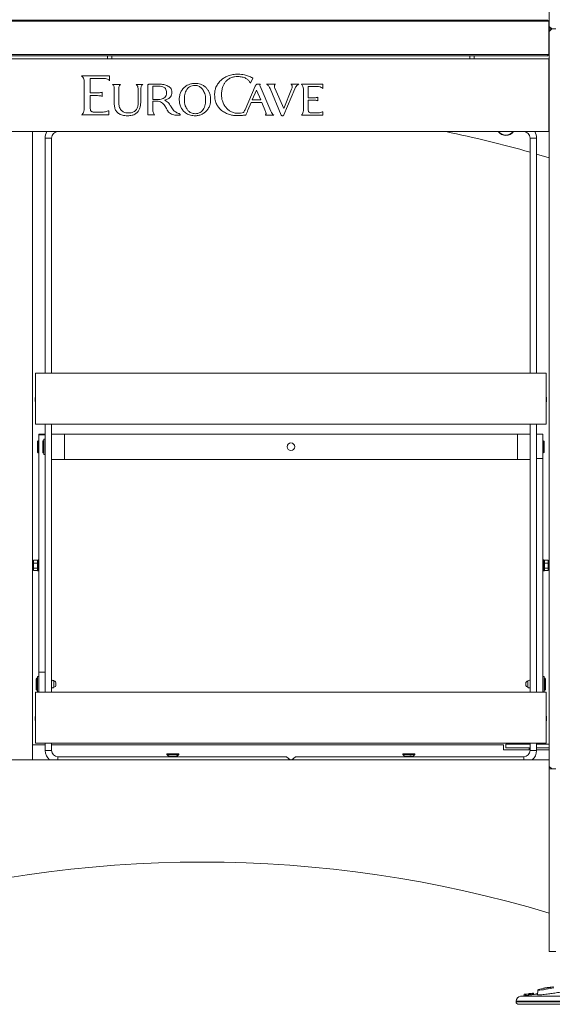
# Model space of a CAD drawing. Header units: millimetres. Extents: x 0 to 420, y 0 to 297.
# Tile 58 of 131: x 211 to 232, y 171 to 209. Entities that reach past the tile are written whole.
import ezdxf

# ---------------------------------------------------------------- set-up
doc = ezdxf.new("R2010")
doc.units = ezdxf.units.MM

msp = doc.modelspace()

# ---------------------------------------------------------------- linework, layer by layer
at = {"color": 7, "linetype": 'Continuous', "lineweight": 18}
for p, q in [((232.206, 208.851), (232.206, 210.276)), ((232.181, 209.051), (205.031, 209.051)), ((205.081, 209.101), (232.131, 209.101)), ((232.181, 209.051), (232.131, 209.101)), ((232.181, 209.051), (232.181, 207.751)), ((232.206, 208.851), (232.206, 208.751)), ((232.306, 208.751), (232.206, 208.851)), ((232.206, 208.401), (232.181, 208.401)), ((232.206, 208.701), (232.206, 208.751)), ((232.306, 208.751), (232.206, 208.751)), ((232.206, 208.651), (232.306, 208.751)), ((232.206, 208.701), (232.256, 208.701)), ((232.206, 208.701), (232.206, 208.651)), ((232.206, 179.851), (232.206, 208.651)), ((232.306, 208.751), (232.456, 208.751)), ((232.206, 208.301), (232.181, 208.301)), ((232.181, 208.001), (232.206, 208.001)), ((205.031, 207.751), (232.181, 207.751)), ((232.131, 207.701), (205.081, 207.701)), ((214.893, 207.701), (214.893, 207.576)), ((215.068, 207.576), (215.068, 207.701)), ((229.093, 207.701), (229.093, 207.576)), ((229.268, 207.576), (229.268, 207.701)), ((232.181, 207.751), (232.131, 207.701)), ((232.181, 207.901), (232.206, 207.901)), ((232.181, 207.576), (205.031, 207.576)), ((232.181, 204.726), (232.181, 207.576)), ((213.887, 206.92), (213.881, 206.92)), ((214.979, 206.92), (213.887, 206.92)), ((214.979, 206.723), (214.979, 206.92)), ((220.586, 206.828), (220.573, 206.835)), ((213.988, 206.608), (213.988, 205.695)), ((214.219, 206.244), (214.219, 206.813)), ((214.226, 206.813), (214.697, 206.813)), ((215.407, 206.579), (215.088, 206.579)), ((216.283, 206.579), (216.013, 206.579)), ((216.482, 206.579), (216.482, 205.379)), ((216.897, 206.511), (216.667, 206.511)), ((216.667, 206.511), (216.667, 205.988)), ((220.688, 206.503), (220.284, 205.583)), ((220.483, 206.657), (220.499, 206.631)), ((220.499, 206.631), (220.586, 206.828)), ((220.884, 206.59), (220.759, 206.59)), ((221.296, 205.527), (220.874, 206.508)), ((221.465, 206.59), (221.126, 206.59)), ((221.473, 206.59), (221.465, 206.59)), ((222.091, 206.59), (222.084, 206.59)), ((222.386, 206.59), (222.091, 206.59)), ((222.497, 206.586), (222.491, 206.586)), ((223.331, 206.586), (222.497, 206.586)), ((222.762, 206.054), (222.762, 206.495)), ((222.762, 206.495), (222.764, 206.495)), ((222.764, 206.495), (223.106, 206.495)), ((223.331, 206.42), (223.331, 206.586)), ((214.505, 206.244), (214.219, 206.244)), ((214.219, 206.137), (214.505, 206.137)), ((214.219, 205.675), (214.219, 206.137)), ((214.665, 206.115), (214.687, 206.108)), ((214.687, 206.271), (214.666, 206.264)), ((214.687, 206.108), (214.687, 206.271)), ((215.161, 206.377), (215.161, 205.836)), ((215.337, 205.863), (215.337, 206.377)), ((216.099, 206.327), (216.099, 205.885)), ((216.199, 205.896), (216.199, 206.327)), ((220.735, 206.356), (220.566, 205.972)), ((220.904, 205.972), (220.735, 206.356)), ((221.269, 206.414), (221.696, 205.376)), ((221.801, 205.629), (221.452, 206.434)), ((222.111, 206.393), (221.801, 205.629)), ((221.803, 205.381), (222.23, 206.404)), ((222.573, 206.337), (222.573, 205.618)), ((223.131, 206.076), (223.109, 206.07)), ((223.131, 205.938), (223.131, 206.076)), ((223.305, 206.44), (223.331, 206.42)), ((216.667, 205.988), (216.887, 205.988)), ((216.667, 205.916), (216.879, 205.916)), ((216.667, 205.627), (216.667, 205.916)), ((220.397, 205.572), (220.525, 205.873)), ((220.525, 205.873), (220.94, 205.873)), ((220.566, 205.972), (220.904, 205.972)), ((220.94, 205.873), (221.087, 205.521)), ((222.984, 206.054), (222.762, 206.054)), ((222.762, 205.602), (222.762, 205.962)), ((222.762, 205.962), (222.984, 205.962)), ((223.109, 205.945), (223.131, 205.938)), ((213.881, 205.383), (213.887, 205.383)), ((213.887, 205.383), (214.942, 205.383)), ((214.662, 205.492), (214.377, 205.492)), ((214.942, 205.547), (214.919, 205.538)), ((214.942, 205.383), (214.942, 205.547)), ((216.482, 205.379), (216.743, 205.379)), ((216.743, 205.379), (216.749, 205.379)), ((217.614, 205.367), (217.71, 205.367)), ((220.229, 205.367), (220.312, 205.367)), ((221.08, 205.367), (221.415, 205.367)), ((221.748, 205.351), (221.75, 205.351)), ((222.491, 205.369), (222.497, 205.369)), ((222.497, 205.369), (223.331, 205.369)), ((223.107, 205.462), (222.883, 205.462)), ((223.331, 205.507), (223.308, 205.498)), ((223.331, 205.369), (223.331, 205.507)), ((205.031, 204.726), (232.181, 204.726)), ((211.956, 204.726), (210.956, 204.726)), ((211.956, 204.726), (211.956, 180.101)), ((212.456, 195.262), (212.456, 204.476)), ((212.706, 204.476), (212.456, 204.476)), ((212.706, 195.262), (212.706, 204.476)), ((231.456, 204.476), (231.706, 204.476)), ((231.456, 204.476), (231.456, 195.262)), ((231.706, 204.476), (231.706, 195.262)), ((231.706, 203.848), (232.206, 203.701)), ((232.081, 195.262), (212.081, 195.262)), ((212.081, 195.262), (212.081, 193.262)), ((232.081, 195.262), (232.081, 193.262)), ((212.069, 194.312), (212.066, 194.309)), ((212.066, 194.309), (212.066, 194.144)), ((212.066, 194.144), (212.081, 194.129)), ((212.076, 194.3), (212.07, 194.311)), ((212.081, 194.312), (212.075, 194.302)), ((232.081, 194.331), (232.081, 194.33)), ((232.096, 194.309), (232.081, 194.324)), ((232.081, 194.146), (232.083, 194.15)), ((232.083, 194.152), (232.09, 194.139)), ((232.091, 194.139), (232.096, 194.144)), ((232.096, 194.309), (232.096, 194.144)), ((232.081, 193.262), (212.081, 193.262)), ((212.456, 182.762), (212.456, 193.262)), ((212.706, 182.762), (212.706, 193.262)), ((231.456, 193.262), (231.456, 182.762)), ((231.706, 193.262), (231.706, 182.762)), ((212.156, 192.169), (212.156, 192.584)), ((212.206, 192.609), (212.181, 192.609)), ((212.456, 192.876), (212.206, 192.876)), ((212.206, 192.876), (212.206, 192.839)), ((212.456, 192.839), (212.206, 192.839)), ((212.206, 192.839), (212.206, 183.539)), ((212.356, 192.169), (212.356, 192.584)), ((212.406, 192.609), (212.381, 192.609)), ((212.456, 192.676), (212.406, 192.676)), ((212.406, 192.076), (212.406, 192.676)), ((212.706, 192.876), (212.706, 191.876)), ((212.706, 192.876), (213.206, 192.876)), ((213.206, 192.876), (213.206, 191.876)), ((230.956, 192.876), (213.206, 192.876)), ((230.956, 192.876), (231.456, 192.876)), ((230.956, 191.876), (230.956, 192.876)), ((231.456, 191.876), (231.456, 192.876)), ((231.956, 192.876), (231.706, 192.876)), ((231.956, 192.876), (231.956, 191.913)), ((231.981, 192.609), (231.956, 192.609)), ((232.006, 192.584), (232.006, 192.169)), ((212.181, 192.144), (212.206, 192.144)), ((212.381, 192.144), (212.406, 192.144)), ((212.406, 192.076), (212.456, 192.076)), ((213.206, 191.876), (212.706, 191.876)), ((230.956, 191.876), (213.206, 191.876)), ((231.456, 191.876), (230.956, 191.876)), ((231.956, 191.913), (231.706, 191.913)), ((231.956, 192.144), (231.981, 192.144)), ((231.956, 182.762), (231.956, 191.913)), ((212.147, 187.928), (211.997, 187.928)), ((211.997, 187.928), (211.997, 187.815)), ((212.147, 187.938), (212.176, 187.942)), ((212.148, 187.926), (212.147, 187.938)), ((212.147, 187.928), (212.147, 187.815)), ((212.152, 187.87), (212.147, 187.926)), ((212.147, 187.926), (212.176, 187.926)), ((212.175, 187.926), (212.176, 187.942)), ((212.175, 187.909), (212.176, 187.926)), ((212.176, 187.942), (212.185, 187.926)), ((212.176, 187.926), (212.206, 187.926)), ((212.205, 187.912), (212.206, 187.926)), ((231.986, 187.942), (231.956, 187.887)), ((231.959, 187.892), (231.956, 187.926)), ((231.956, 187.926), (231.977, 187.926)), ((232.015, 187.938), (231.986, 187.942)), ((231.993, 187.898), (232.015, 187.938)), ((232.011, 187.894), (232.015, 187.938)), ((232.012, 187.894), (232.015, 187.926)), ((232.014, 187.926), (232.015, 187.926)), ((232.165, 187.928), (232.015, 187.928)), ((232.015, 187.928), (232.015, 187.815)), ((232.165, 187.928), (232.165, 187.815)), ((211.964, 187.8), (211.956, 187.814)), ((211.958, 187.626), (211.956, 187.635)), ((211.956, 187.63), (211.961, 187.621)), ((211.958, 187.626), (211.967, 187.626)), ((211.986, 187.826), (211.977, 187.826)), ((211.996, 187.626), (211.997, 187.626)), ((212.147, 187.815), (211.997, 187.815)), ((211.997, 187.815), (211.997, 187.614)), ((212.147, 187.614), (211.997, 187.614)), ((211.997, 187.614), (211.997, 187.525)), ((212.173, 187.909), (212.147, 187.861)), ((212.147, 187.893), (212.15, 187.894)), ((212.151, 187.868), (212.147, 187.893)), ((212.147, 187.861), (212.176, 187.857)), ((212.155, 187.784), (212.147, 187.861)), ((212.173, 187.843), (212.147, 187.759)), ((212.147, 187.815), (212.147, 187.614)), ((212.151, 187.8), (212.147, 187.807)), ((212.147, 187.759), (212.176, 187.752)), ((212.157, 187.706), (212.147, 187.759)), ((212.173, 187.745), (212.147, 187.649)), ((212.147, 187.649), (212.176, 187.641)), ((212.173, 187.642), (212.147, 187.559)), ((212.147, 187.626), (212.155, 187.626)), ((212.151, 187.626), (212.147, 187.592)), ((212.147, 187.624), (212.148, 187.621)), ((212.157, 187.622), (212.147, 187.559)), ((212.147, 187.614), (212.147, 187.525)), ((212.151, 187.584), (212.147, 187.592)), ((212.147, 187.559), (212.176, 187.552)), ((212.151, 187.558), (212.147, 187.514)), ((212.15, 187.558), (212.147, 187.526)), ((212.169, 187.554), (212.147, 187.514)), ((212.149, 187.804), (212.152, 187.805)), ((212.153, 187.806), (212.15, 187.802)), ((212.15, 187.802), (212.15, 187.802)), ((212.156, 187.627), (212.153, 187.598)), ((212.173, 187.909), (212.175, 187.909)), ((212.173, 187.843), (212.175, 187.842)), ((212.173, 187.745), (212.175, 187.745)), ((212.175, 187.909), (212.179, 187.916)), ((212.175, 187.842), (212.176, 187.857)), ((212.175, 187.842), (212.179, 187.855)), ((212.175, 187.745), (212.179, 187.759)), ((212.175, 187.745), (212.176, 187.752)), ((212.176, 187.857), (212.206, 187.912)), ((212.176, 187.752), (212.206, 187.848)), ((212.176, 187.641), (212.206, 187.752)), ((212.176, 187.552), (212.206, 187.648)), ((212.176, 187.51), (212.206, 187.566)), ((212.206, 187.912), (212.179, 187.916)), ((212.206, 187.848), (212.179, 187.855)), ((212.206, 187.752), (212.179, 187.759)), ((212.206, 187.648), (212.18, 187.655)), ((212.206, 187.566), (212.181, 187.569)), ((212.198, 187.799), (212.206, 187.848)), ((212.198, 187.691), (212.206, 187.648)), ((212.2, 187.85), (212.206, 187.912)), ((212.2, 187.628), (212.206, 187.566)), ((212.201, 187.633), (212.206, 187.604)), ((212.202, 187.849), (212.206, 187.887)), ((212.206, 187.826), (212.202, 187.826)), ((212.206, 187.604), (212.202, 187.603)), ((212.205, 187.831), (212.203, 187.827)), ((212.203, 187.56), (212.206, 187.526)), ((212.204, 187.89), (212.206, 187.887)), ((212.204, 187.562), (212.206, 187.54)), ((212.206, 187.54), (212.205, 187.54)), ((212.206, 187.652), (212.206, 187.651)), ((212.206, 187.649), (212.206, 187.65)), ((231.958, 187.89), (231.956, 187.912)), ((231.956, 187.912), (231.957, 187.912)), ((231.986, 187.9), (231.956, 187.804)), ((231.956, 187.887), (231.981, 187.883)), ((231.962, 187.824), (231.956, 187.887)), ((231.956, 187.848), (231.96, 187.849)), ((231.959, 187.831), (231.956, 187.848)), ((231.959, 187.831), (231.956, 187.826)), ((231.962, 187.826), (231.956, 187.826)), ((231.986, 187.812), (231.956, 187.7)), ((231.956, 187.804), (231.982, 187.798)), ((231.964, 187.762), (231.956, 187.804)), ((231.986, 187.7), (231.956, 187.604)), ((231.956, 187.7), (231.983, 187.693)), ((231.964, 187.654), (231.956, 187.604)), ((231.956, 187.642), (231.961, 187.651)), ((231.956, 187.604), (231.983, 187.598)), ((231.962, 187.603), (231.956, 187.54)), ((231.96, 187.603), (231.956, 187.566)), ((231.986, 187.596), (231.956, 187.54)), ((231.958, 187.562), (231.956, 187.566)), ((231.956, 187.54), (231.983, 187.537)), ((231.957, 187.54), (231.956, 187.526)), ((231.961, 187.633), (231.957, 187.644)), ((231.96, 187.652), (231.963, 187.647)), ((231.983, 187.693), (231.987, 187.708)), ((231.987, 187.61), (231.983, 187.598)), ((231.987, 187.544), (231.983, 187.537)), ((232.015, 187.893), (231.986, 187.9)), ((232.015, 187.804), (231.986, 187.812)), ((231.987, 187.708), (231.986, 187.7)), ((232.015, 187.693), (231.986, 187.7)), ((231.987, 187.61), (231.986, 187.596)), ((232.015, 187.592), (231.986, 187.596)), ((231.987, 187.544), (231.986, 187.526)), ((231.987, 187.708), (231.989, 187.707)), ((231.989, 187.609), (231.987, 187.61)), ((231.989, 187.543), (231.987, 187.544)), ((231.989, 187.811), (232.015, 187.893)), ((231.989, 187.707), (232.015, 187.804)), ((231.989, 187.609), (232.015, 187.693)), ((231.989, 187.543), (232.015, 187.592)), ((232.005, 187.83), (232.015, 187.893)), ((232.005, 187.747), (232.015, 187.693)), ((232.006, 187.821), (232.009, 187.854)), ((232.007, 187.668), (232.015, 187.592)), ((232.01, 187.814), (232.015, 187.861)), ((232.01, 187.583), (232.015, 187.526)), ((232.011, 187.868), (232.015, 187.861)), ((232.011, 187.629), (232.015, 187.622)), ((232.011, 187.584), (232.015, 187.559)), ((232.015, 187.559), (232.012, 187.558)), ((232.013, 187.626), (232.015, 187.626)), ((232.165, 187.815), (232.015, 187.815)), ((232.015, 187.815), (232.015, 187.614)), ((232.165, 187.614), (232.015, 187.614)), ((232.015, 187.614), (232.015, 187.525)), ((232.165, 187.815), (232.165, 187.614)), ((232.167, 187.801), (232.165, 187.805)), ((232.165, 187.626), (232.171, 187.626)), ((232.165, 187.622), (232.165, 187.621)), ((232.165, 187.614), (232.165, 187.525)), ((232.19, 187.826), (232.181, 187.826)), ((232.2, 187.626), (232.206, 187.626)), ((232.206, 187.804), (232.204, 187.802)), ((212.147, 187.525), (211.997, 187.525)), ((212.148, 187.526), (212.147, 187.526)), ((212.147, 187.514), (212.176, 187.51)), ((212.206, 187.526), (212.185, 187.526)), ((231.986, 187.526), (231.956, 187.526)), ((231.986, 187.51), (231.977, 187.526)), ((232.015, 187.526), (231.986, 187.526)), ((231.987, 187.526), (231.986, 187.51)), ((232.015, 187.514), (231.986, 187.51)), ((232.014, 187.526), (232.015, 187.514)), ((232.165, 187.525), (232.015, 187.525)), ((212.156, 183.309), (212.131, 183.309)), ((212.206, 183.376), (212.156, 183.376)), ((212.156, 182.776), (212.156, 183.376)), ((212.206, 183.539), (212.456, 183.539)), ((212.206, 183.539), (212.206, 182.762)), ((232.006, 183.376), (231.956, 183.376)), ((232.006, 183.376), (232.006, 183.349)), ((232.006, 183.349), (232.006, 182.776)), ((232.031, 183.309), (232.006, 183.309)), ((212.106, 182.869), (212.106, 183.284)), ((212.796, 182.953), (212.796, 183.199)), ((212.877, 183.051), (212.877, 183.101)), ((231.285, 183.101), (231.285, 183.051)), ((231.366, 183.199), (231.366, 182.987)), ((231.366, 182.987), (231.366, 182.953)), ((232.056, 183.284), (232.056, 182.869)), ((212.081, 182.762), (212.081, 180.762)), ((232.081, 182.762), (212.081, 182.762)), ((212.131, 182.844), (212.156, 182.844)), ((212.156, 182.776), (212.206, 182.776)), ((231.956, 182.776), (232.006, 182.776)), ((232.006, 182.844), (232.031, 182.844)), ((232.081, 182.762), (232.081, 180.762)), ((212.069, 181.812), (212.066, 181.809)), ((212.066, 181.809), (212.066, 181.644)), ((212.076, 181.8), (212.07, 181.811)), ((212.081, 181.812), (212.075, 181.802)), ((232.084, 181.82), (232.081, 181.824)), ((232.086, 181.818), (232.084, 181.82)), ((232.086, 181.818), (232.096, 181.808)), ((232.096, 181.808), (232.096, 181.644)), ((212.066, 181.644), (212.081, 181.629)), ((232.086, 181.634), (232.096, 181.644)), ((232.086, 181.635), (232.086, 181.634)), ((212.456, 180.701), (211.956, 180.701)), ((232.081, 180.762), (212.081, 180.762)), ((212.456, 180.476), (212.456, 180.762)), ((212.706, 180.476), (212.706, 180.762)), ((230.406, 180.701), (212.706, 180.701)), ((230.406, 180.501), (230.406, 180.701)), ((230.506, 180.726), (230.506, 180.576)), ((230.506, 180.726), (231.456, 180.726)), ((231.328, 180.759), (231.323, 180.754)), ((231.323, 180.754), (231.323, 180.726)), ((231.456, 180.754), (231.323, 180.754)), ((231.328, 180.759), (231.456, 180.759)), ((231.456, 180.762), (231.456, 180.476)), ((231.706, 180.762), (231.706, 180.476)), ((231.706, 180.726), (232.206, 180.726)), ((212.706, 180.476), (212.456, 180.476)), ((221.906, 180.226), (212.956, 180.226)), ((217.221, 180.336), (217.221, 180.311)), ((217.269, 180.336), (217.221, 180.336)), ((217.221, 180.311), (217.273, 180.259)), ((217.269, 180.311), (217.221, 180.311)), ((217.269, 180.336), (217.269, 180.311)), ((217.303, 180.336), (217.269, 180.336)), ((217.269, 180.311), (217.278, 180.299)), ((217.273, 180.259), (217.273, 180.252)), ((217.273, 180.252), (217.306, 180.226)), ((217.273, 180.252), (217.638, 180.252)), ((217.312, 180.299), (217.278, 180.299)), ((217.303, 180.336), (217.303, 180.311)), ((217.598, 180.336), (217.303, 180.336)), ((217.598, 180.311), (217.303, 180.311)), ((217.303, 180.311), (217.312, 180.299)), ((217.589, 180.299), (217.598, 180.311)), ((217.626, 180.299), (217.589, 180.299)), ((217.591, 180.302), (217.595, 180.302)), ((217.598, 180.311), (217.598, 180.336)), ((217.634, 180.336), (217.598, 180.336)), ((217.606, 180.226), (217.638, 180.252)), ((217.626, 180.299), (217.634, 180.311)), ((217.634, 180.311), (217.634, 180.336)), ((217.691, 180.336), (217.634, 180.336)), ((217.691, 180.311), (217.634, 180.311)), ((217.638, 180.259), (217.691, 180.311)), ((217.638, 180.252), (217.638, 180.259)), ((217.691, 180.311), (217.691, 180.336)), ((222.052, 180.101), (221.906, 180.226)), ((222.258, 180.226), (222.113, 180.101)), ((231.206, 180.226), (222.258, 180.226)), ((226.471, 180.336), (226.471, 180.311)), ((226.474, 180.336), (226.471, 180.336)), ((226.471, 180.311), (226.523, 180.259)), ((226.474, 180.311), (226.471, 180.311)), ((226.474, 180.336), (226.474, 180.311)), ((226.488, 180.336), (226.474, 180.336)), ((226.474, 180.311), (226.486, 180.299)), ((226.5, 180.299), (226.486, 180.299)), ((226.488, 180.336), (226.488, 180.311)), ((226.745, 180.336), (226.488, 180.336)), ((226.488, 180.311), (226.5, 180.299)), ((226.745, 180.311), (226.488, 180.311)), ((226.523, 180.259), (226.523, 180.252)), ((226.523, 180.252), (226.556, 180.226)), ((226.523, 180.252), (226.888, 180.252)), ((226.742, 180.299), (226.745, 180.311)), ((226.79, 180.299), (226.742, 180.299)), ((226.744, 180.302), (226.778, 180.302)), ((226.745, 180.311), (226.745, 180.336)), ((226.793, 180.336), (226.745, 180.336)), ((226.79, 180.299), (226.793, 180.311)), ((226.793, 180.311), (226.793, 180.336)), ((226.793, 180.336), (226.941, 180.336)), ((226.793, 180.311), (226.941, 180.311)), ((226.856, 180.226), (226.888, 180.252)), ((226.888, 180.259), (226.941, 180.311)), ((226.888, 180.252), (226.888, 180.259)), ((226.941, 180.311), (226.941, 180.336)), ((231.456, 180.501), (230.406, 180.501)), ((230.506, 180.576), (231.456, 180.576)), ((231.418, 180.576), (231.418, 180.501)), ((231.456, 180.476), (231.706, 180.476)), ((231.706, 180.576), (232.206, 180.576)), ((232.206, 180.501), (231.706, 180.501)), ((232.206, 180.101), (205.006, 180.101)), ((232.206, 174.101), (232.206, 180.101)), ((232.306, 179.751), (232.206, 179.851)), ((232.206, 179.751), (232.206, 172.601)), ((232.206, 179.751), (232.456, 179.751)), ((232.456, 179.751), (232.306, 179.751)), ((232.456, 172.601), (232.206, 172.601)), ((231.373, 170.938), (231.42, 170.944)), ((231.42, 170.944), (231.421, 170.885)), ((231.42, 170.944), (231.45, 170.944)), ((231.45, 170.944), (231.495, 170.95)), ((231.45, 170.944), (231.45, 170.888)), ((231.495, 170.954), (231.493, 170.894)), ((231.495, 170.954), (231.542, 170.96)), ((231.542, 170.96), (231.543, 170.9)), ((231.542, 170.96), (231.584, 170.96)), ((231.584, 170.96), (231.585, 170.905)), ((231.635, 170.919), (231.746, 170.945)), ((231.974, 171.158), (231.972, 171.143)), ((230.906, 170.644), (230.906, 170.626)), ((231.744, 170.925), (231.081, 170.842)), ((231.223, 170.918), (231.222, 170.86)), ((231.223, 170.918), (231.272, 170.925)), ((231.272, 170.925), (231.273, 170.866)), ((231.272, 170.925), (231.302, 170.925)), ((231.302, 170.925), (231.373, 170.934)), ((231.302, 170.925), (231.302, 170.87)), ((231.373, 170.938), (231.372, 170.879)), ((231.635, 170.919), (231.635, 170.911)), ((231.006, 170.526), (233.206, 170.526))]:
    msp.add_line(p, q, dxfattribs=at)
at = {"color": 8, "linetype": 'Continuous', "lineweight": 18}
for p, q in [((212.181, 192.609), (212.181, 192.144)), ((212.381, 192.609), (212.381, 192.144)), ((231.981, 192.144), (231.981, 192.609)), ((212.131, 183.309), (212.131, 182.844)), ((232.031, 182.844), (232.031, 183.309)), ((212.956, 180.226), (212.956, 180.101)), ((231.206, 180.226), (231.206, 180.101)), ((230.906, 170.644), (233.206, 170.644)), ((230.906, 170.626), (233.206, 170.626)), ((231.081, 170.842), (233.206, 170.842))]:
    msp.add_line(p, q, dxfattribs=at)
at = {"color": 7, "linetype": 'Continuous', "lineweight": 18, "flags": 128}
for points in [[(231.759, 171.087), (231.757, 171.068), (231.742, 170.9)], [(232.381, 171.21), (232.264, 171.191), (232.159, 171.175), (232.05, 171.157), (231.904, 171.131), (231.834, 171.115), (231.786, 171.101), (231.76, 171.089), (231.762, 171.083), (231.787, 171.081), (231.835, 171.083), (231.898, 171.089), (231.975, 171.099), (232.08, 171.116), (232.163, 171.131), (232.242, 171.147), (232.379, 171.176)], [(231.974, 171.158), (231.975, 171.158), (231.988, 171.161), (232.035, 171.17), (232.127, 171.185), (232.236, 171.202), (232.345, 171.217)]]:
    msp.add_lwpolyline(points, dxfattribs=at)
at = {"color": 7, "linetype": 'Continuous', "lineweight": 18}
msp.add_circle((222.081, 192.376), 0.15, dxfattribs=at)
for centre, radius, start, end in [((212.956, 204.476), 0.5, 150, 180), ((212.956, 204.476), 0.25, 90, 180), ((218.606, 158.451), 47.25, 74.2192, 78.3429), ((230.506, 204.951), 0.375, 216.8699, 323.1301), ((231.206, 204.476), 0.25, 0, 90), ((231.206, 204.476), 0.5, 0, 30), ((212.181, 192.584), 0.025, 90, 180), ((212.381, 192.584), 0.025, 90, 180), ((231.981, 192.584), 0.025, 0, 90), ((212.181, 192.169), 0.025, 180, 270), ((212.381, 192.169), 0.025, 180, 270), ((231.981, 192.169), 0.025, 270, 0), ((212.131, 183.284), 0.025, 90, 180), ((232.031, 183.284), 0.025, 0, 90), ((212.752, 183.176), 0.05, 27.5324, 156.4218), ((212.752, 182.976), 0.05, 203.5782, 332.4676), ((212.777, 183.101), 0.1, 0, 78.8502), ((212.777, 183.051), 0.1, 281.1498, 0), ((231.385, 183.101), 0.1, 101.1498, 180), ((231.385, 183.051), 0.1, 180, 258.8502), ((231.41, 183.176), 0.05, 23.5782, 152.4676), ((231.41, 182.976), 0.05, 207.5324, 336.4218), ((212.131, 182.869), 0.025, 180, 270), ((232.031, 182.869), 0.025, 270, 0), ((212.956, 180.476), 0.5, 180, 228.5904), ((212.956, 180.476), 0.25, 180, 270), ((231.206, 180.476), 0.25, 270, 0), ((231.206, 180.476), 0.5, 311.4096, 0), ((218.606, 128.851), 47.25, 73.2719, 106.7281), ((231.106, 170.644), 0.2, 97.125, 180), ((231.006, 170.626), 0.1, 180, 270)]:
    msp.add_arc(centre, radius, start, end, dxfattribs=at)
at = {"color": 8, "linetype": 'Continuous', "lineweight": 18}
msp.add_arc((230.506, 204.951), 0.36, 218.6822, 321.3178, dxfattribs=at)
at = {"color": 7, "linetype": 'Continuous', "lineweight": 18}
for centre, major_axis, ratio, start_param, end_param in [((212.183, 187.726), (0.03, 0.11), 0.066474, 3.495459, 3.818865), ((212.185, 187.726), (0.03, 0.11), 0.066474, 0.871259, 1.359473), ((212.248, 187.726), (0.411, -0.1), 0.110113, 4.582237, 4.617622), ((231.914, 187.726), (0.411, -0.1), 0.110113, 1.440645, 1.47603), ((231.977, 187.726), (0.03, 0.11), 0.066474, 4.012851, 4.501065), ((231.979, 187.726), (0.03, 0.11), 0.066474, 0.353867, 0.677273)]:
    msp.add_ellipse(centre, major_axis=major_axis, ratio=ratio, start_param=start_param, end_param=end_param, dxfattribs=at)
for points, knots in [([(213.881, 206.92), (213.9, 206.902), (213.939, 206.863), (213.969, 206.785), (213.986, 206.698), (213.987, 206.64), (213.988, 206.608)], [0, 0, 0, 0, 0.226302, 0.484206, 0.722883, 1, 1, 1, 1]), ([(220.013, 206.979), (219.945, 206.976), (219.814, 206.97), (219.639, 206.922), (219.492, 206.855), (219.413, 206.798), (219.374, 206.769)], [0, 0, 0, 0, 0.296093, 0.574931, 0.787736, 1, 1, 1, 1]), ([(219.525, 206.685), (219.559, 206.719), (219.627, 206.788), (219.752, 206.848), (219.881, 206.88), (219.965, 206.883), (220.008, 206.885)], [0, 0, 0, 0, 0.26611, 0.534264, 0.757776, 1, 1, 1, 1]), ([(220.008, 206.885), (220.065, 206.882), (220.172, 206.877), (220.31, 206.824), (220.414, 206.75), (220.46, 206.688), (220.483, 206.657)], [0, 0, 0, 0, 0.308355, 0.583089, 0.789414, 1, 1, 1, 1]), ([(220.573, 206.835), (220.523, 206.859), (220.425, 206.908), (220.238, 206.965), (220.098, 206.973), (220.013, 206.979)], [0, 0, 0, 0, 0.283833, 0.562544, 1, 1, 1, 1]), ([(214.219, 206.813), (214.22, 206.813), (214.223, 206.813), (214.225, 206.813), (214.226, 206.813)], [0, 0, 0, 0, 0.524511, 1, 1, 1, 1]), ([(214.697, 206.813), (214.736, 206.812), (214.804, 206.81), (214.888, 206.791), (214.948, 206.763), (214.969, 206.735), (214.979, 206.723)], [0, 0, 0, 0, 0.371806, 0.662558, 0.844242, 1, 1, 1, 1]), ([(215.088, 206.579), (215.103, 206.568), (215.128, 206.549), (215.142, 206.521), (215.147, 206.51)], [0, 0, 0, 0, 0.605272, 1, 1, 1, 1]), ([(215.147, 206.51), (215.151, 206.494), (215.161, 206.45), (215.161, 206.405), (215.161, 206.377)], [0, 0, 0, 0, 0.377947, 1, 1, 1, 1]), ([(215.337, 206.377), (215.337, 206.408), (215.336, 206.454), (215.35, 206.498), (215.355, 206.513)], [0, 0, 0, 0, 0.661314, 1, 1, 1, 1]), ([(215.355, 206.513), (215.363, 206.526), (215.377, 206.551), (215.398, 206.57), (215.407, 206.579)], [0, 0, 0, 0, 0.526664, 1, 1, 1, 1]), ([(216.013, 206.579), (216.029, 206.565), (216.056, 206.541), (216.072, 206.508), (216.078, 206.494)], [0, 0, 0, 0, 0.58137, 1, 1, 1, 1]), ([(216.078, 206.494), (216.085, 206.469), (216.099, 206.414), (216.099, 206.357), (216.099, 206.327)], [0, 0, 0, 0, 0.463756, 1, 1, 1, 1]), ([(216.199, 206.327), (216.198, 206.365), (216.198, 206.422), (216.212, 206.477), (216.216, 206.495)], [0, 0, 0, 0, 0.667332, 1, 1, 1, 1]), ([(216.216, 206.495), (216.225, 206.512), (216.242, 206.544), (216.27, 206.568), (216.283, 206.579)], [0, 0, 0, 0, 0.526912, 1, 1, 1, 1]), ([(216.573, 206.583), (216.555, 206.583), (216.524, 206.582), (216.494, 206.58), (216.482, 206.579)], [0, 0, 0, 0, 0.593481, 1, 1, 1, 1]), ([(216.897, 206.586), (216.849, 206.586), (216.767, 206.585), (216.668, 206.584), (216.608, 206.583), (216.582, 206.583), (216.573, 206.583)], [0, 0, 0, 0, 0.4406913, 0.7564028, 0.9167742, 1, 1, 1, 1]), ([(217.223, 206.532), (217.168, 206.549), (217.061, 206.583), (216.95, 206.585), (216.897, 206.586)], [0, 0, 0, 0, 0.522966, 1, 1, 1, 1]), ([(217.206, 206.254), (217.204, 206.283), (217.201, 206.338), (217.168, 206.413), (217.106, 206.471), (217.012, 206.506), (216.938, 206.509), (216.897, 206.511)], [0, 0, 0, 0, 0.192045, 0.357981, 0.519025, 0.733285, 1, 1, 1, 1]), ([(217.421, 206.264), (217.419, 206.297), (217.413, 206.36), (217.365, 206.439), (217.3, 206.496), (217.25, 206.519), (217.223, 206.532)], [0, 0, 0, 0, 0.2736, 0.534316, 0.753354, 1, 1, 1, 1]), ([(217.895, 206.45), (217.863, 206.416), (217.8, 206.346), (217.739, 206.215), (217.708, 206.07), (217.707, 205.916), (217.734, 205.765), (217.793, 205.626), (217.858, 205.554), (217.89, 205.517)], [0, 0, 0, 0, 0.1363917, 0.2721534, 0.4144341, 0.5669811, 0.717692, 0.8593562, 1, 1, 1, 1]), ([(218.328, 206.619), (218.282, 206.616), (218.192, 206.612), (218.073, 206.573), (217.973, 206.519), (217.921, 206.473), (217.895, 206.45)], [0, 0, 0, 0, 0.290094, 0.565923, 0.78062, 1, 1, 1, 1]), ([(218.628, 206.376), (218.597, 206.413), (218.538, 206.483), (218.405, 206.537), (218.276, 206.544), (218.16, 206.517), (218.068, 206.461), (218.025, 206.404), (218.003, 206.375)], [0, 0, 0, 0, 0.190526, 0.371875, 0.568509, 0.712708, 0.851474, 1, 1, 1, 1]), ([(218.757, 206.45), (218.724, 206.479), (218.658, 206.536), (218.546, 206.587), (218.435, 206.614), (218.365, 206.617), (218.328, 206.619)], [0, 0, 0, 0, 0.277762, 0.550565, 0.769956, 1, 1, 1, 1]), ([(218.938, 205.984), (218.935, 206.035), (218.931, 206.133), (218.89, 206.262), (218.831, 206.369), (218.782, 206.423), (218.757, 206.45)], [0, 0, 0, 0, 0.296657, 0.57339, 0.785426, 1, 1, 1, 1]), ([(219.374, 206.769), (219.326, 206.725), (219.232, 206.638), (219.146, 206.48), (219.099, 206.32), (219.094, 206.217), (219.092, 206.163)], [0, 0, 0, 0, 0.281282, 0.552318, 0.769829, 1, 1, 1, 1]), ([(219.363, 206.175), (219.365, 206.232), (219.369, 206.34), (219.406, 206.482), (219.457, 206.597), (219.502, 206.656), (219.525, 206.685)], [0, 0, 0, 0, 0.311496, 0.593311, 0.800091, 1, 1, 1, 1]), ([(220.759, 206.59), (220.752, 206.588), (220.737, 206.584), (220.72, 206.566), (220.702, 206.54), (220.694, 206.517), (220.688, 206.503)], [0, 0, 0, 0, 0.186051, 0.388974, 0.602932, 1, 1, 1, 1]), ([(220.874, 206.508), (220.87, 206.525), (220.864, 206.547), (220.871, 206.576), (220.879, 206.585), (220.884, 206.59)], [0, 0, 0, 0, 0.57351, 0.791191, 1, 1, 1, 1]), ([(221.126, 206.59), (221.16, 206.564), (221.222, 206.516), (221.255, 206.446), (221.269, 206.414)], [0, 0, 0, 0, 0.549756, 1, 1, 1, 1]), ([(221.436, 206.505), (221.436, 206.513), (221.438, 206.531), (221.446, 206.556), (221.456, 206.577), (221.468, 206.586), (221.473, 206.59)], [0, 0, 0, 0, 0.25535, 0.56159, 0.794764, 1, 1, 1, 1]), ([(221.452, 206.434), (221.447, 206.448), (221.438, 206.471), (221.436, 206.495), (221.436, 206.505)], [0, 0, 0, 0, 0.598366, 1, 1, 1, 1]), ([(222.084, 206.59), (222.092, 206.584), (222.11, 206.571), (222.126, 206.536), (222.13, 206.509), (222.132, 206.493)], [0, 0, 0, 0, 0.273977, 0.575118, 1, 1, 1, 1]), ([(222.132, 206.493), (222.13, 206.475), (222.128, 206.441), (222.116, 206.408), (222.111, 206.393)], [0, 0, 0, 0, 0.52739, 1, 1, 1, 1]), ([(222.23, 206.404), (222.254, 206.449), (222.293, 206.523), (222.36, 206.571), (222.386, 206.59)], [0, 0, 0, 0, 0.608744, 1, 1, 1, 1]), ([(222.491, 206.586), (222.491, 206.586), (222.491, 206.586), (222.491, 206.586), (222.491, 206.586), (222.491, 206.586), (222.492, 206.585), (222.497, 206.581), (222.512, 206.563), (222.539, 206.52), (222.568, 206.441), (222.571, 206.375), (222.573, 206.337)], [0, 0, 0, 0, 0.000035, 0.0001, 0.000245, 0.000627, 0.001751, 0.005102, 0.071211, 0.264771, 0.570776, 1, 1, 1, 1]), ([(223.106, 206.495), (223.148, 206.493), (223.219, 206.489), (223.28, 206.454), (223.305, 206.44)], [0, 0, 0, 0, 0.597598, 1, 1, 1, 1]), ([(214.666, 206.264), (214.638, 206.258), (214.585, 206.246), (214.531, 206.245), (214.505, 206.244)], [0, 0, 0, 0, 0.527059, 1, 1, 1, 1]), ([(214.505, 206.137), (214.537, 206.136), (214.592, 206.135), (214.644, 206.121), (214.665, 206.115)], [0, 0, 0, 0, 0.591588, 1, 1, 1, 1]), ([(216.887, 205.988), (216.923, 205.989), (216.99, 205.992), (217.08, 206.019), (217.152, 206.069), (217.2, 206.152), (217.204, 206.218), (217.206, 206.254)], [0, 0, 0, 0, 0.2299831, 0.4201168, 0.5851992, 0.7767756, 1, 1, 1, 1]), ([(217.132, 205.959), (217.18, 205.973), (217.267, 205.999), (217.364, 206.076), (217.414, 206.169), (217.419, 206.232), (217.421, 206.264)], [0, 0, 0, 0, 0.324567, 0.592052, 0.789044, 1, 1, 1, 1]), ([(218.003, 206.375), (217.986, 206.345), (217.951, 206.283), (217.913, 206.151), (217.909, 206.049), (217.907, 205.984)], [0, 0, 0, 0, 0.252133, 0.522473, 1, 1, 1, 1]), ([(218.74, 205.983), (218.738, 206.026), (218.734, 206.108), (218.704, 206.244), (218.656, 206.327), (218.628, 206.376)], [0, 0, 0, 0, 0.309104, 0.592213, 1, 1, 1, 1]), ([(219.092, 206.163), (219.096, 206.096), (219.103, 205.966), (219.166, 205.797), (219.254, 205.661), (219.327, 205.594), (219.364, 205.561)], [0, 0, 0, 0, 0.2943652, 0.5685846, 0.7810441, 1, 1, 1, 1]), ([(219.541, 205.666), (219.511, 205.706), (219.45, 205.785), (219.397, 205.918), (219.367, 206.049), (219.364, 206.132), (219.363, 206.175)], [0, 0, 0, 0, 0.272027, 0.544624, 0.766427, 1, 1, 1, 1]), ([(223.109, 206.07), (223.087, 206.065), (223.046, 206.055), (223.004, 206.054), (222.984, 206.054)], [0, 0, 0, 0, 0.526135, 1, 1, 1, 1]), ([(213.988, 205.695), (213.987, 205.655), (213.985, 205.583), (213.961, 205.492), (213.927, 205.425), (213.896, 205.397), (213.881, 205.383)], [0, 0, 0, 0, 0.34586, 0.631563, 0.823847, 1, 1, 1, 1]), ([(214.248, 205.536), (214.243, 205.544), (214.232, 205.563), (214.221, 205.61), (214.22, 205.649), (214.219, 205.675)], [0, 0, 0, 0, 0.199848, 0.458165, 1, 1, 1, 1]), ([(215.161, 205.836), (215.164, 205.781), (215.169, 205.678), (215.225, 205.538), (215.329, 205.428), (215.489, 205.358), (215.614, 205.352), (215.683, 205.348)], [0, 0, 0, 0, 0.203078, 0.377253, 0.540744, 0.748533, 1, 1, 1, 1]), ([(215.435, 205.563), (215.418, 205.585), (215.383, 205.629), (215.344, 205.731), (215.34, 205.812), (215.337, 205.863)], [0, 0, 0, 0, 0.253484, 0.521758, 1, 1, 1, 1]), ([(215.683, 205.348), (215.741, 205.351), (215.85, 205.357), (215.998, 205.416), (216.099, 205.51), (216.16, 205.625), (216.193, 205.753), (216.197, 205.846), (216.199, 205.896)], [0, 0, 0, 0, 0.203541, 0.377966, 0.541353, 0.676315, 0.82697, 1, 1, 1, 1]), ([(216.099, 205.885), (216.097, 205.836), (216.093, 205.746), (216.053, 205.624), (215.975, 205.527), (215.852, 205.465), (215.755, 205.459), (215.702, 205.457)], [0, 0, 0, 0, 0.21908, 0.402083, 0.565653, 0.763713, 1, 1, 1, 1]), ([(216.879, 205.916), (216.912, 205.909), (216.976, 205.895), (217.082, 205.827), (217.132, 205.752), (217.164, 205.704)], [0, 0, 0, 0, 0.267254, 0.5346667, 1, 1, 1, 1]), ([(217.273, 205.863), (217.249, 205.884), (217.207, 205.922), (217.156, 205.947), (217.132, 205.959)], [0, 0, 0, 0, 0.543709, 1, 1, 1, 1]), ([(217.164, 205.704), (217.177, 205.68), (217.199, 205.641), (217.22, 205.602), (217.229, 205.586)], [0, 0, 0, 0, 0.603005, 1, 1, 1, 1]), ([(217.39, 205.704), (217.367, 205.74), (217.332, 205.796), (217.289, 205.845), (217.273, 205.863)], [0, 0, 0, 0, 0.635227, 1, 1, 1, 1]), ([(217.501, 205.546), (217.481, 205.57), (217.441, 205.62), (217.407, 205.675), (217.39, 205.704)], [0, 0, 0, 0, 0.4701879, 1, 1, 1, 1]), ([(217.907, 205.984), (217.909, 205.941), (217.913, 205.86), (217.943, 205.723), (217.991, 205.64), (218.019, 205.591)], [0, 0, 0, 0, 0.308825, 0.591973, 1, 1, 1, 1]), ([(218.645, 205.593), (218.662, 205.622), (218.697, 205.684), (218.734, 205.816), (218.738, 205.918), (218.74, 205.983)], [0, 0, 0, 0, 0.251047, 0.521263, 1, 1, 1, 1]), ([(218.75, 205.517), (218.782, 205.552), (218.845, 205.622), (218.901, 205.743), (218.932, 205.865), (218.936, 205.943), (218.938, 205.984)], [0, 0, 0, 0, 0.273121, 0.544425, 0.76551, 1, 1, 1, 1]), ([(222.984, 205.962), (223.009, 205.962), (223.051, 205.961), (223.092, 205.95), (223.109, 205.945)], [0, 0, 0, 0, 0.591509, 1, 1, 1, 1]), ([(214.377, 205.492), (214.361, 205.492), (214.331, 205.493), (214.294, 205.503), (214.266, 205.517), (214.254, 205.529), (214.248, 205.536)], [0, 0, 0, 0, 0.34582, 0.631983, 0.824354, 1, 1, 1, 1]), ([(214.919, 205.538), (214.874, 205.523), (214.791, 205.495), (214.703, 205.493), (214.662, 205.492)], [0, 0, 0, 0, 0.5327026, 1, 1, 1, 1]), ([(215.702, 205.457), (215.672, 205.458), (215.615, 205.461), (215.519, 205.49), (215.466, 205.536), (215.435, 205.563)], [0, 0, 0, 0, 0.302938, 0.580868, 1, 1, 1, 1]), ([(216.749, 205.379), (216.735, 205.394), (216.704, 205.426), (216.672, 205.512), (216.669, 205.581), (216.667, 205.627)], [0, 0, 0, 0, 0.230271, 0.490476, 1, 1, 1, 1]), ([(217.229, 205.586), (217.235, 205.574), (217.246, 205.554), (217.256, 205.535), (217.261, 205.527)], [0, 0, 0, 0, 0.602725, 1, 1, 1, 1]), ([(217.261, 205.527), (217.28, 205.503), (217.318, 205.454), (217.403, 205.413), (217.491, 205.385), (217.56, 205.373), (217.602, 205.368), (217.612, 205.368), (217.614, 205.367)], [0, 0, 0, 0, 0.224408, 0.459451, 0.687975, 0.922806, 0.981153, 1, 1, 1, 1]), ([(217.721, 205.428), (217.721, 205.428), (217.721, 205.428), (217.719, 205.428), (217.715, 205.43), (217.702, 205.434), (217.669, 205.445), (217.618, 205.467), (217.554, 205.499), (217.518, 205.531), (217.501, 205.546)], [0, 0, 0, 0, 0.0023098, 0.0064957, 0.0189047, 0.0555768, 0.160507, 0.4352229, 0.7227277, 1, 1, 1, 1]), ([(217.71, 205.367), (217.714, 205.368), (217.721, 205.368), (217.73, 205.371), (217.737, 205.376), (217.742, 205.383), (217.742, 205.389), (217.742, 205.393)], [0, 0, 0, 0, 0.238874, 0.437576, 0.607417, 0.794379, 1, 1, 1, 1]), ([(217.742, 205.393), (217.742, 205.397), (217.742, 205.406), (217.737, 205.416), (217.73, 205.424), (217.724, 205.426), (217.721, 205.428)], [0, 0, 0, 0, 0.3117272, 0.5802682, 0.7835972, 1, 1, 1, 1]), ([(217.89, 205.517), (217.934, 205.48), (218.024, 205.405), (218.197, 205.351), (218.364, 205.344), (218.516, 205.372), (218.645, 205.428), (218.715, 205.487), (218.75, 205.517)], [0, 0, 0, 0, 0.182984, 0.366191, 0.561655, 0.709744, 0.853483, 1, 1, 1, 1]), ([(218.019, 205.591), (218.042, 205.563), (218.085, 205.509), (218.168, 205.459), (218.253, 205.432), (218.308, 205.43), (218.336, 205.428)], [0, 0, 0, 0, 0.286936, 0.555553, 0.770062, 1, 1, 1, 1]), ([(218.336, 205.428), (218.372, 205.431), (218.44, 205.435), (218.528, 205.473), (218.596, 205.527), (218.628, 205.57), (218.645, 205.593)], [0, 0, 0, 0, 0.2901442, 0.558661, 0.7717491, 1, 1, 1, 1]), ([(219.364, 205.561), (219.412, 205.525), (219.511, 205.453), (219.674, 205.392), (219.837, 205.358), (219.942, 205.355), (219.997, 205.353)], [0, 0, 0, 0, 0.2652328, 0.5367079, 0.7611934, 1, 1, 1, 1]), ([(220.02, 205.446), (219.968, 205.449), (219.866, 205.455), (219.732, 205.506), (219.623, 205.577), (219.569, 205.636), (219.541, 205.666)], [0, 0, 0, 0, 0.287965, 0.560939, 0.775924, 1, 1, 1, 1]), ([(219.997, 205.353), (220.043, 205.354), (220.12, 205.354), (220.198, 205.363), (220.229, 205.367)], [0, 0, 0, 0, 0.592479, 1, 1, 1, 1]), ([(220.223, 205.471), (220.187, 205.463), (220.12, 205.449), (220.051, 205.447), (220.02, 205.446)], [0, 0, 0, 0, 0.544848, 1, 1, 1, 1]), ([(220.284, 205.583), (220.274, 205.56), (220.256, 205.522), (220.233, 205.486), (220.223, 205.471)], [0, 0, 0, 0, 0.587425, 1, 1, 1, 1]), ([(220.312, 205.367), (220.325, 205.397), (220.346, 205.449), (220.374, 205.517), (220.39, 205.555), (220.397, 205.572)], [0, 0, 0, 0, 0.442358, 0.758443, 1, 1, 1, 1]), ([(221.107, 205.434), (221.107, 205.429), (221.107, 205.416), (221.099, 205.393), (221.088, 205.377), (221.08, 205.367)], [0, 0, 0, 0, 0.230218, 0.492777, 1, 1, 1, 1]), ([(221.087, 205.521), (221.093, 205.503), (221.102, 205.475), (221.106, 205.445), (221.107, 205.434)], [0, 0, 0, 0, 0.642139, 1, 1, 1, 1]), ([(221.415, 205.367), (221.39, 205.39), (221.341, 205.437), (221.311, 205.497), (221.296, 205.527)], [0, 0, 0, 0, 0.507675, 1, 1, 1, 1]), ([(221.696, 205.376), (221.699, 205.373), (221.704, 205.365), (221.716, 205.356), (221.731, 205.351), (221.742, 205.351), (221.748, 205.351)], [0, 0, 0, 0, 0.220814, 0.463747, 0.697591, 1, 1, 1, 1]), ([(221.75, 205.351), (221.756, 205.351), (221.767, 205.351), (221.781, 205.356), (221.791, 205.362), (221.798, 205.371), (221.801, 205.378), (221.803, 205.381)], [0, 0, 0, 0, 0.274463, 0.48874, 0.663117, 0.840054, 1, 1, 1, 1]), ([(222.573, 205.618), (222.571, 205.579), (222.568, 205.513), (222.539, 205.434), (222.512, 205.391), (222.496, 205.374), (222.492, 205.369), (222.491, 205.369), (222.491, 205.369), (222.491, 205.369), (222.491, 205.369), (222.491, 205.369)], [0, 0, 0, 0, 0.429053, 0.735238, 0.929012, 0.995025, 0.998642, 0.999677, 0.999915, 0.999965, 1, 1, 1, 1]), ([(222.784, 205.495), (222.781, 205.5), (222.774, 205.512), (222.764, 205.548), (222.763, 205.58), (222.762, 205.602)], [0, 0, 0, 0, 0.153301, 0.390178, 1, 1, 1, 1]), ([(222.883, 205.462), (222.871, 205.462), (222.848, 205.463), (222.819, 205.47), (222.798, 205.48), (222.789, 205.49), (222.784, 205.495)], [0, 0, 0, 0, 0.347986, 0.634361, 0.825813, 1, 1, 1, 1]), ([(223.308, 205.498), (223.273, 205.486), (223.208, 205.464), (223.14, 205.462), (223.107, 205.462)], [0, 0, 0, 0, 0.532235, 1, 1, 1, 1]), ([(212.081, 194.129), (212.081, 194.129), (212.081, 194.128), (212.08, 194.136), (212.078, 194.153), (212.077, 194.179), (212.076, 194.21), (212.074, 194.242), (212.073, 194.271), (212.072, 194.294), (212.071, 194.308), (212.07, 194.314), (212.069, 194.312), (212.069, 194.311)], [0, 0, 0, 0, 0.010202, 0.125819, 0.238486, 0.351231, 0.460853, 0.57006, 0.677279, 0.78298, 0.887793, 0.990001, 1, 1, 1, 1]), ([(212.076, 194.299), (212.077, 194.298), (212.078, 194.296), (212.08, 194.284), (212.081, 194.272), (212.081, 194.268)], [0, 0, 0, 0, 0.340786, 0.811663, 1, 1, 1, 1]), ([(232.081, 194.309), (232.081, 194.308), (232.081, 194.304), (232.082, 194.285), (232.084, 194.256), (232.085, 194.223), (232.086, 194.192), (232.088, 194.165), (232.089, 194.147), (232.09, 194.138), (232.091, 194.139), (232.091, 194.14)], [0, 0, 0, 0, 0.007875, 0.14681, 0.282197, 0.417676, 0.549404, 0.680645, 0.809487, 0.936504, 1, 1, 1, 1]), ([(232.083, 194.153), (232.082, 194.153), (232.082, 194.153), (232.081, 194.157), (232.081, 194.159)], [0, 0, 0, 0, 0.470455, 1, 1, 1, 1]), ([(211.956, 187.755), (211.957, 187.744), (211.958, 187.721), (211.96, 187.684), (211.963, 187.651), (211.965, 187.631), (211.967, 187.624), (211.968, 187.627), (211.968, 187.628)], [0, 0, 0, 0, 0.164692, 0.364275, 0.563855, 0.763441, 0.963027, 1, 1, 1, 1]), ([(211.98, 187.831), (211.977, 187.826), (211.971, 187.816), (211.965, 187.806), (211.963, 187.802)], [0, 0, 0, 0, 0.524597, 1, 1, 1, 1]), ([(211.964, 187.799), (211.964, 187.798), (211.965, 187.796), (211.968, 187.779), (211.97, 187.754), (211.972, 187.725), (211.975, 187.695), (211.977, 187.671), (211.979, 187.656), (211.98, 187.654), (211.981, 187.653)], [0, 0, 0, 0, 0.098463, 0.234517, 0.37057, 0.506623, 0.642677, 0.778729, 0.914784, 1, 1, 1, 1]), ([(211.965, 187.621), (211.968, 187.626), (211.973, 187.636), (211.979, 187.646), (211.982, 187.651)], [0, 0, 0, 0, 0.5243253, 1, 1, 1, 1]), ([(211.996, 187.626), (211.995, 187.628), (211.994, 187.631), (211.991, 187.654), (211.989, 187.687), (211.987, 187.726), (211.984, 187.765), (211.982, 187.799), (211.98, 187.82), (211.978, 187.829), (211.977, 187.825), (211.977, 187.824)], [0, 0, 0, 0, 0.128025, 0.240998, 0.361841, 0.482683, 0.603524, 0.724367, 0.84521, 0.966051, 1, 1, 1, 1]), ([(211.981, 187.652), (211.984, 187.647), (211.989, 187.637), (211.995, 187.628), (211.997, 187.624)], [0, 0, 0, 0, 0.536263, 1, 1, 1, 1]), ([(211.997, 187.807), (211.996, 187.81), (211.991, 187.818), (211.986, 187.826), (211.983, 187.831)], [0, 0, 0, 0, 0.362182, 1, 1, 1, 1]), ([(211.986, 187.826), (211.986, 187.826), (211.987, 187.828), (211.988, 187.819), (211.991, 187.797), (211.993, 187.762), (211.995, 187.725), (211.997, 187.703), (211.997, 187.693)], [0, 0, 0, 0, 0.016931, 0.222669, 0.428405, 0.634145, 0.839885, 1, 1, 1, 1]), ([(212.147, 187.693), (212.147, 187.691), (212.148, 187.677), (212.149, 187.666), (212.15, 187.658)], [0, 0, 0, 0, 0.2070191, 1, 1, 1, 1]), ([(212.151, 187.799), (212.152, 187.799), (212.153, 187.797), (212.154, 187.787), (212.154, 187.782)], [0, 0, 0, 0, 0.489431, 1, 1, 1, 1]), ([(212.151, 187.648), (212.151, 187.642), (212.153, 187.629), (212.154, 187.624), (212.155, 187.627), (212.155, 187.628)], [0, 0, 0, 0, 0.381691, 0.903361, 1, 1, 1, 1]), ([(212.192, 187.78), (212.192, 187.779), (212.193, 187.774), (212.194, 187.764), (212.195, 187.755)], [0, 0, 0, 0, 0.079614, 1, 1, 1, 1]), ([(212.198, 187.721), (212.198, 187.712), (212.2, 187.694), (212.202, 187.673), (212.203, 187.665), (212.203, 187.662)], [0, 0, 0, 0, 0.343645, 0.747955, 1, 1, 1, 1]), ([(212.206, 187.805), (212.206, 187.81), (212.204, 187.822), (212.203, 187.829), (212.202, 187.826), (212.202, 187.826)], [0, 0, 0, 0, 0.37337, 0.996556, 1, 1, 1, 1]), ([(231.959, 187.814), (231.959, 187.818), (231.958, 187.826), (231.957, 187.825), (231.956, 187.824)], [0, 0, 0, 0, 0.438312, 1, 1, 1, 1]), ([(231.96, 187.652), (231.959, 187.654), (231.958, 187.658), (231.957, 187.67), (231.956, 187.675)], [0, 0, 0, 0, 0.57376, 1, 1, 1, 1]), ([(231.965, 187.735), (231.965, 187.737), (231.965, 187.747), (231.964, 187.756), (231.963, 187.764)], [0, 0, 0, 0, 0.152264, 1, 1, 1, 1]), ([(231.969, 187.672), (231.969, 187.678), (231.968, 187.686), (231.968, 187.696), (231.968, 187.697)], [0, 0, 0, 0, 0.824268, 1, 1, 1, 1]), ([(232.015, 187.805), (232.013, 187.809), (232.008, 187.818), (232.003, 187.826), (232, 187.831)], [0, 0, 0, 0, 0.418425, 1, 1, 1, 1]), ([(232.003, 187.824), (232.003, 187.824), (232.004, 187.824), (232.006, 187.813), (232.006, 187.807)], [0, 0, 0, 0, 0.454016, 1, 1, 1, 1]), ([(232.009, 187.779), (232.009, 187.777), (232.01, 187.766), (232.011, 187.737), (232.013, 187.704), (232.014, 187.687), (232.015, 187.682)], [0, 0, 0, 0, 0.063461, 0.443526, 0.82359, 1, 1, 1, 1]), ([(232.013, 187.628), (232.012, 187.627), (232.012, 187.626), (232.011, 187.632), (232.01, 187.636)], [0, 0, 0, 0, 0.329986, 1, 1, 1, 1]), ([(232.165, 187.682), (232.165, 187.675), (232.166, 187.656), (232.168, 187.636), (232.17, 187.625), (232.172, 187.628), (232.172, 187.629)], [0, 0, 0, 0, 0.173536, 0.518434, 0.821212, 1, 1, 1, 1]), ([(232.184, 187.831), (232.181, 187.826), (232.175, 187.816), (232.17, 187.806), (232.167, 187.802)], [0, 0, 0, 0, 0.518963, 1, 1, 1, 1]), ([(232.185, 187.652), (232.184, 187.654), (232.183, 187.659), (232.18, 187.679), (232.178, 187.705), (232.176, 187.735), (232.173, 187.764), (232.171, 187.786), (232.169, 187.8), (232.168, 187.8), (232.167, 187.8)], [0, 0, 0, 0, 0.129709, 0.26111, 0.392511, 0.523911, 0.655315, 0.786715, 0.918113, 1, 1, 1, 1]), ([(232.169, 187.621), (232.172, 187.627), (232.177, 187.636), (232.183, 187.646), (232.186, 187.651)], [0, 0, 0, 0, 0.525202, 1, 1, 1, 1]), ([(232.2, 187.628), (232.2, 187.627), (232.199, 187.626), (232.197, 187.638), (232.195, 187.662), (232.193, 187.692), (232.191, 187.718), (232.19, 187.747), (232.188, 187.778), (232.185, 187.808), (232.183, 187.826), (232.181, 187.825), (232.181, 187.825)], [0, 0, 0, 0, 0.0415179, 0.162191, 0.2828682, 0.3768875, 0.4721712, 0.5249595, 0.6456355, 0.7663095, 0.8869853, 1, 1, 1, 1]), ([(232.185, 187.652), (232.188, 187.647), (232.194, 187.637), (232.2, 187.626), (232.203, 187.621)], [0, 0, 0, 0, 0.499076, 1, 1, 1, 1]), ([(232.205, 187.801), (232.202, 187.806), (232.196, 187.816), (232.19, 187.826), (232.187, 187.831)], [0, 0, 0, 0, 0.499772, 1, 1, 1, 1]), ([(232.19, 187.824), (232.191, 187.824), (232.192, 187.824), (232.194, 187.806), (232.196, 187.775), (232.199, 187.737), (232.201, 187.697), (232.204, 187.66), (232.205, 187.645), (232.206, 187.637)], [0, 0, 0, 0, 0.099324, 0.247828, 0.396333, 0.544838, 0.693344, 0.841848, 1, 1, 1, 1]), ([(212.081, 181.629), (212.081, 181.629), (212.081, 181.628), (212.08, 181.636), (212.078, 181.653), (212.077, 181.679), (212.076, 181.71), (212.074, 181.742), (212.073, 181.771), (212.072, 181.794), (212.071, 181.808), (212.07, 181.814), (212.069, 181.812), (212.069, 181.811)], [0, 0, 0, 0, 0.010202, 0.125819, 0.238487, 0.35123, 0.460851, 0.570062, 0.67728, 0.782979, 0.887793, 0.990001, 1, 1, 1, 1]), ([(212.076, 181.799), (212.077, 181.798), (212.078, 181.796), (212.08, 181.784), (212.081, 181.772), (212.081, 181.768)], [0, 0, 0, 0, 0.340781, 0.811652, 1, 1, 1, 1]), ([(232.081, 181.642), (232.082, 181.641), (232.084, 181.638), (232.085, 181.636), (232.085, 181.635)], [0, 0, 0, 0, 0.780804, 1, 1, 1, 1]), ([(231.745, 170.9), (231.744, 170.899), (231.74, 170.897), (231.754, 170.895), (231.79, 170.895), (231.846, 170.898), (231.918, 170.903), (232.018, 170.912), (232.122, 170.924), (232.224, 170.937), (232.322, 170.952), (232.419, 170.969), (232.529, 170.987), (232.658, 171.003), (232.762, 171.013), (232.813, 171.015), (232.818, 171.015)], [0, 0, 0, 0, 0.014823, 0.063836, 0.112883, 0.164911, 0.228096, 0.291032, 0.387751, 0.469849, 0.554056, 0.663532, 0.772967, 0.880019, 0.987754, 1, 1, 1, 1])]:
    msp.add_open_spline(points, degree=3, knots=knots, dxfattribs=at)

doc.saveas('drawing.dxf')
